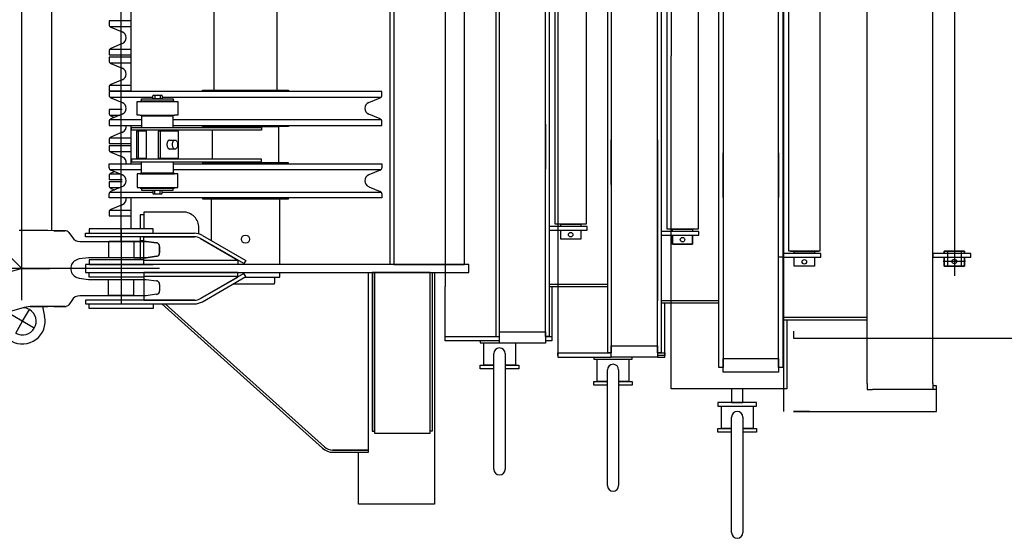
# Model space of a CAD drawing. Extents: x 1112 to 102387, y 13510 to 39910.
# Tile 18 of 38: x 76728 to 78906, y 28244 to 29390. Entities that reach past the tile are written whole.
import ezdxf

# ---------------------------------------------------------------- set-up
doc = ezdxf.new("R2010")
doc.units = 0
doc.header["$LTSCALE"] = 62.5
doc.linetypes.add('CENTER', pattern=[50.5, 30, -9, 2.5, -9])
doc.linetypes.add('HIDDEN', pattern=[12.6, 8.4, -4.2])
for name, color, linetype in [('11', 251, 'CONTINUOUS'), ('13', 216, 'CONTINUOUS'), ('3', 214, 'CONTINUOUS')]:
    doc.layers.add(name, color=color, linetype=linetype)

# ---------------------------------------------------------------- blocks, each defined once
blk = doc.blocks.new('*G106')
at = {"layer": '13', "color": 216, "linetype": 'CONTINUOUS'}
for p, q in [((78417.3, 30336), (78417.3, 28524)), ((77918.7, 30096), (77918.7, 28764)), ((77669.4, 30060), (77669.4, 28800)), ((77547.6, 28849), (77547.6, 30011)), ((77555.6, 30011), (77555.6, 28849)), ((77555.6, 30011), (77555.6, 28849)), ((77711.7, 28849), (77711.7, 30011)), ((76973.7, 29932), (76973.7, 29231.5)), ((78428.6, 29879.1), (78428.6, 28879.1)), ((78498.6, 28879.1), (78498.6, 29879.1)), ((77157.8, 29864), (77157.8, 29234)), ((77297.5, 29234), (77297.5, 29864)), ((77911.9, 29839.6), (77911.9, 28939.1)), ((77981.9, 28939.1), (77981.9, 29839.6)), ((78159.2, 29828.6), (78159.2, 28928.1)), ((78229.2, 28928.1), (78229.2, 29828.6)), ((78169.1, 29550), (78169.1, 29310)), ((77781.4, 29430), (77781.4, 28690)), ((77789.4, 28690), (77789.4, 29430)), ((77891.4, 28690), (77891.4, 29430)), ((77899.4, 29430), (77899.4, 28690)), ((78028.7, 28654), (78028.7, 29430)), ((78036.7, 29430), (78036.7, 28654)), ((78138.7, 28654), (78138.7, 29430)), ((78146.7, 29430), (78146.7, 28654)), ((78274.1, 28621), (78274.1, 29430)), ((78284.1, 29430), (78284.1, 28621)), ((78406.1, 28621), (78406.1, 29430)), ((78416.1, 29430), (78416.1, 28621)), ((78602.6, 28586), (78602.6, 29430)), ((78747.9, 28586), (78747.9, 29430)), ((76973.7, 29387.5), (76926.2, 29387.5)), ((76926.2, 29387.5), (76926.2, 29378.9)), ((76927.7, 29374.9), (76973.7, 29374.9)), ((76929.9, 29373.3), (76955, 29362.9)), ((76955, 29337.1), (76929.9, 29326.6)), ((76926.2, 29321.1), (76926.2, 29312.5)), ((76926.2, 29312.5), (76973.7, 29312.5)), ((76927.7, 29325.1), (76973.7, 29325.1)), ((76973.7, 29307.5), (76926.2, 29307.5)), ((76926.2, 29307.5), (76926.2, 29298.9)), ((76927.7, 29294.9), (76973.7, 29294.9)), ((76929.9, 29293.3), (76955, 29282.9)), ((78169.1, 28574.1), (78169.1, 29310)), ((76927.7, 29245.1), (76973.7, 29245.1)), ((76955, 29257.1), (76929.9, 29246.6)), ((76926.2, 29241.1), (76926.2, 29232.5)), ((76926.2, 29232.5), (76973.7, 29232.5)), ((77529.2, 29231.5), (76926.2, 29231.5)), ((76926.2, 29231.5), (76926.2, 29222.9)), ((77132.7, 29231.5), (77132.7, 29234)), ((77132.7, 29234), (77322.7, 29234)), ((77157.8, 29234), (77297.5, 29234)), ((77322.7, 29234), (77322.7, 29231.5)), ((77529.2, 29222.9), (77529.2, 29231.5)), ((76927.7, 29218.9), (77022.5, 29218.9)), ((76929.9, 29217.4), (76955, 29206.9)), ((76987.9, 29179), (76987.9, 29209)), ((76987.9, 29209), (76994.9, 29209)), ((76994.9, 29209), (76994.9, 29210)), ((76994.9, 29210), (77070.9, 29210)), ((76994.9, 29209), (77070.9, 29209)), ((76997.9, 29210), (76997.9, 29215)), ((76997.9, 29215), (77067.9, 29215)), ((77067.9, 29210), (76997.9, 29210)), ((77022.5, 29215.4), (77022.5, 29221.8)), ((77043.4, 29215.4), (77022.5, 29215.4)), ((77023.4, 29215.4), (77023.4, 29215)), ((77023.4, 29215), (77042.4, 29215)), ((77024.7, 29222.9), (77041.2, 29222.9)), ((77026.9, 29221.8), (77026.9, 29215.4)), ((77038.9, 29221.8), (77038.9, 29215.4)), ((77042.4, 29215), (77042.4, 29215.4)), ((77043.4, 29221.8), (77043.4, 29215.4)), ((77043.4, 29218.9), (77527.6, 29218.9)), ((77067.9, 29215), (77067.9, 29210)), ((77070.9, 29210), (77070.9, 29209)), ((77070.9, 29209), (77077.9, 29209)), ((77077.9, 29209), (77077.9, 29179)), ((77500.4, 29207), (77525.5, 29217.4)), ((76955, 29191.5), (76926.2, 29191.5)), ((76926.2, 29191.5), (76926.2, 29182.9)), ((76955, 29181.1), (76929.9, 29170.6)), ((77525.5, 29170.6), (77500.4, 29181)), ((76926.2, 29165.1), (76926.2, 29156.5)), ((76927.7, 29178.9), (76949.8, 29178.9)), ((76927.7, 29169.1), (76997.9, 29169.1)), ((76929.9, 29177.3), (76938, 29174)), ((76994.9, 29179), (76987.9, 29179)), ((76994.9, 29179), (77070.9, 29179)), ((76994.9, 29178), (76994.9, 29179)), ((77070.9, 29178), (76994.9, 29178)), ((76997.9, 29177), (76997.9, 29152)), ((77067.9, 29177), (76997.9, 29177)), ((77067.9, 29152), (77067.9, 29177)), ((77067.9, 29169.1), (77527.6, 29169.1)), ((77077.9, 29179), (77070.9, 29179)), ((77070.9, 29179), (77070.9, 29178)), ((77529.2, 29156.5), (77529.2, 29165.1)), ((77789.4, 29060), (77789.4, 29159)), ((77891.4, 29159), (77891.4, 29060)), ((76926.2, 29156.5), (76997.9, 29156.5)), ((76955, 29141.1), (76929.9, 29130.6)), ((76973.7, 29156.5), (76973.7, 29071.5)), ((76975.4, 29146), (76975.4, 29152)), ((76975.4, 29152), (77263.1, 29152)), ((77263.1, 29146), (76975.4, 29146)), ((77007.9, 29144), (76986.2, 29144)), ((76986.2, 29144), (76986.2, 29084)), ((76991.2, 29084), (76991.2, 29144)), ((76997.9, 29152), (77067.9, 29152)), ((77007.9, 29146), (77007.9, 29082)), ((77079.6, 29144), (77034.6, 29144)), ((77034.6, 29144), (77034.6, 29084)), ((77039.5, 29084), (77039.5, 29144)), ((77067.9, 29156.5), (77529.2, 29156.5)), ((77079.6, 29084), (77079.6, 29144)), ((77132.7, 29154), (77132.7, 29156.5)), ((77322.7, 29154), (77132.7, 29154)), ((77154.7, 29152), (77154.7, 29154)), ((77154.7, 29154), (77300.7, 29154)), ((77154.7, 29082), (77154.7, 29146)), ((77263.1, 29152), (77263.1, 29146)), ((77300.7, 29154), (77300.7, 29074)), ((77322.7, 29156.5), (77322.7, 29154)), ((77891.4, 28812.5), (77891.4, 29149)), ((76926.2, 29125.1), (76926.2, 29116.5)), ((76926.2, 29116.5), (76973.7, 29116.5)), ((76927.7, 29129.1), (76973.7, 29129.1)), ((77059.6, 29124), (77071.8, 29124)), ((78036.7, 29025.5), (78036.7, 29124.5)), ((78138.7, 29124.5), (78138.7, 29025.5)), ((78138.7, 29114.5), (78138.7, 28769)), ((76973.7, 29111.5), (76926.2, 29111.5)), ((76926.2, 29111.5), (76926.2, 29102.9)), ((76927.7, 29098.9), (76973.7, 29098.9)), ((76929.9, 29097.3), (76955, 29086.9)), ((77071.8, 29104), (77059.6, 29104)), ((78284.1, 28997), (78284.1, 29096)), ((78406.1, 29096), (78406.1, 28997)), ((76926.2, 29062.9), (76926.2, 29071.5)), ((76926.2, 29071.5), (76997.9, 29071.5)), ((77263.1, 29082), (76975.4, 29082)), ((76975.4, 29082), (76975.4, 29076)), ((76975.4, 29076), (77263.1, 29076)), ((76986.2, 29084), (77007.9, 29084)), ((76997.9, 29051), (76997.9, 29076)), ((76997.9, 29076), (77067.9, 29076)), ((77034.6, 29084), (77079.6, 29084)), ((77067.9, 29076), (77067.9, 29051)), ((77067.9, 29071.5), (77529.2, 29071.5)), ((77322.7, 29074), (77132.7, 29074)), ((77132.7, 29074), (77132.7, 29071.5)), ((77154.7, 29074), (77154.7, 29076)), ((77300.7, 29074), (77154.7, 29074)), ((77263.1, 29076), (77263.1, 29082)), ((77322.7, 29071.5), (77322.7, 29074)), ((77529.2, 29071.5), (77529.2, 29062.9)), ((76927.7, 29058.9), (76997.9, 29058.9)), ((76927.7, 29049.1), (76949.8, 29049.1)), ((76955, 29046.9), (76929.9, 29057.4)), ((76938, 29054), (76929.9, 29050.6)), ((76987.9, 29049), (76987.9, 29019)), ((76994.9, 29049), (76987.9, 29049)), ((77070.9, 29050), (76994.9, 29050)), ((76994.9, 29050), (76994.9, 29049)), ((76994.9, 29049), (77070.9, 29049)), ((77067.9, 29051), (76997.9, 29051)), ((77067.9, 29058.9), (77527.6, 29058.9)), ((77070.9, 29049), (77070.9, 29050)), ((77077.9, 29049), (77070.9, 29049)), ((77077.9, 29019), (77077.9, 29049)), ((77525.5, 29057.4), (77500.4, 29047)), ((76926.2, 29045.1), (76926.2, 29036.5)), ((76926.2, 29036.5), (76955, 29036.5)), ((76955, 29031.5), (76926.2, 29031.5)), ((76926.2, 29031.5), (76926.2, 29022.9)), ((76927.7, 29018.9), (76949.8, 29018.9)), ((76927.7, 29009.1), (77022.5, 29009.1)), ((76929.9, 29010.7), (76955, 29021.1)), ((76929.9, 29017.3), (76938, 29014)), ((76987.9, 29019), (76994.9, 29019)), ((76994.9, 29019), (77070.9, 29019)), ((76994.9, 29019), (76994.9, 29018)), ((76994.9, 29018), (77070.9, 29018)), ((77067.9, 29018), (76997.9, 29018)), ((76997.9, 29018), (76997.9, 29013)), ((76997.9, 29013), (77067.9, 29013)), ((77043.4, 29012.6), (77022.5, 29012.6)), ((77022.5, 29012.6), (77022.5, 29006.2)), ((77023.4, 29012.6), (77023.4, 29013)), ((77023.4, 29013), (77042.4, 29013)), ((77026.9, 29006.2), (77026.9, 29012.6)), ((77038.9, 29006.2), (77038.9, 29012.6)), ((77042.4, 29013), (77042.4, 29012.6)), ((77043.4, 29006.2), (77043.4, 29012.6)), ((77043.4, 29009.1), (77527.6, 29009.1)), ((77067.9, 29013), (77067.9, 29018)), ((77070.9, 29018), (77070.9, 29019)), ((77070.9, 29019), (77077.9, 29019)), ((77500.4, 29021), (77525.5, 29010.6)), ((76926.2, 28996.5), (76926.2, 29005.1)), ((77529.2, 28996.5), (76926.2, 28996.5)), ((76973.7, 28996.5), (76973.7, 28928)), ((77024.7, 29005.1), (77041.2, 29005.1)), ((77132.7, 28996.5), (77132.7, 28994)), ((77132.7, 28994), (77322.7, 28994)), ((77303.7, 28994), (77151.7, 28994)), ((77151.7, 28994), (77151.7, 28902.1)), ((77303.7, 28849), (77303.7, 28994)), ((77322.7, 28994), (77322.7, 28996.5)), ((77529.2, 29005.1), (77529.2, 28996.5)), ((76926.2, 28965.1), (76926.2, 28956.5)), ((76927.7, 28969.1), (76973.7, 28969.1)), ((76955, 28981.1), (76929.9, 28970.6)), ((77089.7, 28965), (77002.7, 28965)), ((77002.7, 28965), (77002.7, 28928)), ((76926.2, 28956.5), (76973.7, 28956.5)), ((77002.7, 28959), (76994.7, 28959)), ((76994.7, 28959), (76994.7, 28928)), ((77023.7, 28928), (76881.7, 28928)), ((76881.7, 28928), (76881.7, 28918)), ((77023.7, 28918), (77023.7, 28928)), ((77124.7, 28916.6), (77124.7, 28930)), ((77983.1, 28933), (77899.4, 28933)), ((77899.4, 28933), (77899.4, 28925)), ((77899.4, 28925), (77983.1, 28925)), ((77911.9, 28939.1), (77981.9, 28939.1)), ((77915.9, 28938), (77915.9, 28939.1)), ((77977.9, 28938), (77915.9, 28938)), ((77924.7, 28933), (77924.7, 28938)), ((77924.7, 28938), (77969.2, 28938)), ((77924.7, 28905), (77924.7, 28925)), ((77969.2, 28938), (77969.2, 28933)), ((77969.2, 28925), (77969.2, 28905)), ((77977.9, 28939.1), (77977.9, 28938)), ((77983.1, 28925), (77983.1, 28933)), ((78230.4, 28922), (78146.7, 28922)), ((78146.7, 28922), (78146.7, 28914)), ((78159.2, 28928.1), (78229.2, 28928.1)), ((78163.2, 28927), (78163.2, 28928.1)), ((78225.2, 28927), (78163.2, 28927)), ((78171.9, 28922), (78171.9, 28927)), ((78171.9, 28927), (78216.4, 28927)), ((78216.4, 28927), (78216.4, 28922)), ((78225.2, 28928.1), (78225.2, 28927)), ((78230.4, 28914), (78230.4, 28922)), ((76873.7, 28918), (77114.8, 28918)), ((76873.7, 28910), (76873.7, 28918)), ((77114.8, 28910), (76873.7, 28910)), ((76881.7, 28918), (77023.7, 28918)), ((76994.7, 28910), (76994.7, 28859)), ((76994.7, 28902), (77002.7, 28902)), ((77002.7, 28849), (77002.7, 28910)), ((77002.7, 28910), (77114.8, 28910)), ((77224.2, 28851), (77128.3, 28906.4)), ((77128.3, 28906.4), (77210.7, 28858.8)), ((77132.3, 28913.3), (77228.2, 28857.9)), ((77969.2, 28905), (77924.7, 28905)), ((78146.7, 28914), (78230.4, 28914)), ((78171.9, 28894), (78171.9, 28914)), ((78171.9, 28914), (78171.9, 28894)), ((78216.4, 28914), (78216.4, 28894)), ((78216.4, 28894), (78216.4, 28914)), ((78216.4, 28894), (78171.9, 28894)), ((78171.9, 28894), (78216.4, 28894)), ((78428.6, 28879.1), (78498.6, 28879.1)), ((78432.6, 28878), (78432.6, 28879.1)), ((78494.6, 28878), (78432.6, 28878)), ((78441.4, 28873), (78441.4, 28878)), ((78441.4, 28878), (78485.9, 28878)), ((78485.9, 28878), (78485.9, 28873)), ((78494.6, 28879.1), (78494.6, 28878)), ((78817.6, 28878.5), (78773.1, 28878.5)), ((78773.1, 28878.5), (78773.1, 28873.5)), ((78773.1, 28873.5), (78773.1, 28878.5)), ((78773.1, 28878.5), (78817.6, 28878.5)), ((78817.6, 28873.5), (78817.6, 28878.5)), ((78817.6, 28878.5), (78817.6, 28873.5)), ((77002.7, 28859), (76881.7, 28859)), ((76881.7, 28859), (76881.7, 28849)), ((77210.7, 28857.7), (77002.7, 28857.7)), ((77210.7, 28858.8), (77210.7, 28849)), ((77228.2, 28857.9), (77224.2, 28851)), ((78416.1, 28865), (78406.1, 28865)), ((78499.9, 28873), (78416.1, 28873)), ((78416.1, 28873), (78416.1, 28865)), ((78416.1, 28865), (78499.9, 28865)), ((78441.4, 28845), (78441.4, 28865)), ((78485.9, 28865), (78485.9, 28845)), ((78499.9, 28865), (78499.9, 28873)), ((78831.6, 28873.5), (78747.9, 28873.5)), ((78747.9, 28873.5), (78747.9, 28865.5)), ((78747.9, 28865.5), (78831.6, 28865.5)), ((78773.1, 28845.5), (78773.1, 28865.5)), ((78773.1, 28845.5), (78773.1, 28865.5)), ((78817.6, 28865.5), (78817.6, 28845.5)), ((78817.6, 28865.5), (78817.6, 28845.5)), ((78831.6, 28865.5), (78831.6, 28873.5)), ((76873.7, 28849), (76873.7, 28831)), ((77721.7, 28849), (76873.7, 28849)), ((76881.7, 28849), (77023.7, 28849)), ((77210.7, 28849), (77002.7, 28849)), ((77555.6, 28849), (77547.6, 28849)), ((77555.6, 28849), (77657.6, 28849)), ((77555.6, 28849), (77711.7, 28849)), ((77721.7, 28831), (77721.7, 28849)), ((78485.9, 28845), (78441.4, 28845)), ((78817.6, 28845.5), (78773.1, 28845.5)), ((78817.6, 28845.5), (78773.1, 28845.5)), ((76873.7, 28831), (77721.7, 28831)), ((76881.7, 28821), (76881.7, 28831)), ((76881.7, 28831), (77023.7, 28831)), ((77002.7, 28821), (76881.7, 28821)), ((77210.7, 28831), (77002.7, 28831)), ((77002.7, 28831), (77002.7, 28770)), ((77210.7, 28822.3), (77002.7, 28822.3)), ((77224.2, 28829), (77128.3, 28773.6)), ((77128.3, 28773.6), (77210.7, 28821.2)), ((77132.3, 28766.7), (77228.2, 28822.1)), ((77210.7, 28821.2), (77210.7, 28831)), ((77228.2, 28822.1), (77224.2, 28829)), ((77226.4, 28821), (77303.7, 28821)), ((77291.6, 28806), (77292.7, 28810)), ((77292.7, 28810), (77292.7, 28821)), ((77303.7, 28821), (77303.7, 28831)), ((77500, 28439), (77500, 28831)), ((77512.7, 28831), (77507.7, 28831)), ((77507.7, 28831), (77507.7, 28481)), ((77635.7, 28831), (77512.7, 28831)), ((77512.7, 28831), (77512.7, 28476)), ((77512.7, 28481), (77512.7, 28831)), ((77635.7, 28476), (77635.7, 28831)), ((77635.7, 28481), (77635.7, 28831)), ((77635.7, 28831), (77640.7, 28831)), ((77640.7, 28831), (77640.7, 28481)), ((77645.8, 28831), (77645.8, 28319)), ((77200.4, 28806), (77291.6, 28806)), ((77669.4, 28680), (77669.4, 28800)), ((78028.7, 28804.5), (77899.4, 28804.5)), ((77899.4, 28800), (78028.7, 28800)), ((77905.4, 28800), (77905.4, 28680)), ((77114.8, 28770), (76873.7, 28770)), ((76873.7, 28770), (76873.7, 28762)), ((77002.7, 28770), (77114.8, 28770)), ((78274.1, 28769), (78146.7, 28769)), ((76873.7, 28762), (77114.8, 28762)), ((76881.7, 28752), (76881.7, 28762)), ((76881.7, 28762), (77023.7, 28762)), ((77023.7, 28752), (76881.7, 28752)), ((77023.7, 28762), (77023.7, 28752)), ((77042.3, 28762), (77398, 28442.9)), ((77402.2, 28445.9), (77049.8, 28762)), ((77049.8, 28762), (77402.2, 28445.9)), ((77918.7, 28764), (77918.7, 28644.1)), ((78146.4, 28764), (78274.1, 28764)), ((78154.7, 28644.1), (78154.7, 28764)), ((78602.6, 28732), (78416.1, 28732)), ((78602.6, 28726), (78416.1, 28726)), ((78425.1, 28726), (78425.1, 28574.1)), ((78439.6, 28702), (78439.6, 28686)), ((77669.4, 28684), (77669.4, 28690)), ((77669.4, 28690), (77789.4, 28690)), ((77789.4, 28680), (77669.4, 28680)), ((77746.9, 28680.1), (77746.9, 28676)), ((77781.4, 28690), (77789.4, 28690)), ((77789.4, 28700), (77891.4, 28700)), ((77789.4, 28675), (77789.4, 28700)), ((77891.4, 28700), (77891.4, 28675)), ((77891.4, 28690), (77905.4, 28690)), ((77899.4, 28690), (77891.4, 28690)), ((77905.4, 28680), (77891.4, 28680)), ((77905.4, 28690), (77905.4, 28684)), ((78439.6, 28686), (78507.1, 28686)), ((78443.6, 28686), (78506.6, 28686)), ((78507.1, 28686), (78977.6, 28686)), ((77746.9, 28676), (77789.4, 28676)), ((77754.4, 28626.3), (77754.4, 28676)), ((77754.4, 28676), (77824.4, 28676)), ((77891.4, 28675), (77789.4, 28675)), ((77824.4, 28676), (77824.4, 28626.3)), ((78036.7, 28669), (78138.7, 28669)), ((78036.7, 28644), (78036.7, 28669)), ((78138.7, 28669), (78138.7, 28644)), ((77776.9, 28396.5), (77776.9, 28652)), ((77801.9, 28652), (77801.9, 28396.5)), ((77918.7, 28648), (77918.7, 28654)), ((77918.7, 28654), (78036.7, 28654)), ((77918.7, 28644.1), (78036.7, 28644.1)), ((77997.9, 28644.1), (77997.9, 28640)), ((77997.9, 28640), (78082.9, 28640)), ((78005.4, 28590.3), (78005.4, 28640)), ((78005.4, 28640), (78075.4, 28640)), ((78036.7, 28654), (78028.7, 28654)), ((78138.7, 28644), (78036.7, 28644)), ((78075.4, 28640), (78075.4, 28590.3)), ((78082.9, 28640), (78082.9, 28644)), ((78146.7, 28654), (78138.7, 28654)), ((78138.7, 28654), (78154.7, 28654)), ((78154.7, 28648), (78138.7, 28648)), ((78138.7, 28644.1), (78154.7, 28644.1)), ((78154.7, 28654), (78154.7, 28648)), ((78284.1, 28641), (78406.1, 28641)), ((78284.1, 28611), (78284.1, 28641)), ((78406.1, 28641), (78406.1, 28611)), ((77746.9, 28618.3), (77746.9, 28626.3)), ((77746.9, 28626.3), (77776.9, 28626.3)), ((77776.9, 28618.3), (77746.9, 28618.3)), ((77776.9, 28626.3), (77754.4, 28626.3)), ((77824.4, 28626.3), (77801.9, 28626.3)), ((77801.9, 28626.3), (77831.9, 28626.3)), ((77831.9, 28618.3), (77801.9, 28618.3)), ((77831.9, 28626.3), (77831.9, 28618.3)), ((78027.9, 28360.5), (78027.9, 28616)), ((78052.9, 28616), (78052.9, 28360.5)), ((78284.1, 28621), (78274.1, 28621)), ((78416.1, 28621), (78406.1, 28621)), ((78406.1, 28611), (78284.1, 28611)), ((77997.9, 28582.3), (77997.9, 28590.3)), ((77997.9, 28590.3), (78027.9, 28590.3)), ((78027.9, 28582.3), (77997.9, 28582.3)), ((78027.9, 28590.3), (78005.4, 28590.3)), ((78075.4, 28590.3), (78052.9, 28590.3)), ((78052.9, 28590.3), (78082.9, 28590.3)), ((78082.9, 28582.3), (78052.9, 28582.3)), ((78082.9, 28590.3), (78082.9, 28582.3)), ((78425.1, 28574.1), (78169.1, 28574.1)), ((78302.6, 28574.1), (78302.6, 28543.9)), ((78327.6, 28543.9), (78327.6, 28574.1)), ((78602.6, 28586), (78602.6, 28573)), ((78602.6, 28573), (78614.6, 28573)), ((78755.6, 28573), (78614.6, 28573)), ((78736.6, 28573), (78614.6, 28573)), ((78747.9, 28573), (78736.6, 28573)), ((78747.9, 28586), (78747.9, 28573)), ((78755.6, 28581), (78747.9, 28581)), ((78755.6, 28573), (78755.6, 28581)), ((78755.6, 28524), (78755.6, 28573)), ((78357.6, 28543.9), (78272.6, 28543.9)), ((78272.6, 28543.9), (78272.6, 28535.9)), ((78272.6, 28535.9), (78357.6, 28535.9)), ((78280.1, 28486.2), (78280.1, 28535.9)), ((78280.1, 28535.9), (78350.1, 28535.9)), ((78302.6, 28543.9), (78327.6, 28543.9)), ((78350.1, 28535.9), (78350.1, 28486.2)), ((78357.6, 28535.9), (78357.6, 28543.9)), ((78302.6, 28256.4), (78302.6, 28511.9)), ((78327.6, 28511.9), (78327.6, 28256.4)), ((78439.6, 28524), (78755.6, 28524)), ((78474.6, 28524), (78439.6, 28524)), ((78272.6, 28478.2), (78272.6, 28486.2)), ((78272.6, 28486.2), (78302.6, 28486.2)), ((78302.6, 28486.2), (78280.1, 28486.2)), ((78350.1, 28486.2), (78327.6, 28486.2)), ((78327.6, 28486.2), (78357.6, 28486.2)), ((78357.6, 28486.2), (78357.6, 28478.2)), ((77507.7, 28481), (77512.7, 28481)), ((77512.7, 28476), (77635.7, 28476)), ((77640.7, 28481), (77635.7, 28481)), ((78302.6, 28478.2), (78272.6, 28478.2)), ((78357.6, 28478.2), (78327.6, 28478.2)), ((77500, 28439), (77420.2, 28439)), ((77420.2, 28439), (77500, 28439)), ((77421.4, 28434), (77500, 28434)), ((77477.5, 28319), (77477.5, 28434)), ((77500, 28434), (77500, 28439)), ((77645.8, 28319), (77477.5, 28319))]:
    blk.add_line(p, q, dxfattribs=at)
at = {"layer": '13', "color": 216, "linetype": 'CENTER'}
for p, q in [((78795.4, 30090.3), (78795.4, 28841.4)), ((78795.4, 28882.7), (78795.4, 28843.5)), ((78820.1, 28855.5), (78770.9, 28855.5)), ((78803.4, 28855.5), (78787.7, 28855.5)), ((78795.4, 28843), (78795.4, 28823.9))]:
    blk.add_line(p, q, dxfattribs=at)
at = {"layer": '13', "color": 216, "linetype": 'HIDDEN'}
for p, q in [((78817.6, 28878.5), (78773.1, 28878.5)), ((78773.1, 28878.5), (78773.1, 28873.5)), ((78780.4, 28878.5), (78780.4, 28845.5)), ((78810.4, 28878.5), (78810.4, 28845.5)), ((78817.6, 28873.5), (78817.6, 28878.5)), ((78773.1, 28865.5), (78773.1, 28845.5)), ((78817.6, 28845.5), (78817.6, 28865.5)), ((78773.1, 28845.5), (78817.6, 28845.5))]:
    blk.add_line(p, q, dxfattribs=at)
at = {"layer": '13', "color": 216, "linetype": 'CONTINUOUS'}
for points in [[(77059.6, 29124), (77058.7, 29123.9), (77057.9, 29123.6), (77057, 29123), (77056.2, 29122.1), (77055.5, 29121.1), (77054.9, 29119.8), (77054.4, 29118.4), (77054.1, 29116.9), (77053.9, 29115.4), (77053.8, 29114)], [(77066.1, 29114), (77066.2, 29115.4), (77066.4, 29116.9), (77066.7, 29118.4), (77067.2, 29119.8), (77067.8, 29121.1), (77068.5, 29122.1), (77069.3, 29123), (77070.2, 29123.6), (77071, 29123.9), (77071.8, 29124)], [(77071.8, 29124), (77072.7, 29123.9), (77073.5, 29123.6), (77074.4, 29123), (77075.2, 29122.1), (77075.9, 29121.1), (77076.5, 29119.8), (77077, 29118.4), (77077.3, 29116.9), (77077.5, 29115.4), (77077.6, 29114)], [(77053.8, 29114), (77053.9, 29112.6), (77054.1, 29111.1), (77054.4, 29109.6), (77054.9, 29108.2), (77055.5, 29106.9), (77056.2, 29105.9), (77057, 29105), (77057.9, 29104.4), (77058.7, 29104.1), (77059.6, 29104)], [(77071.8, 29104), (77071, 29104.1), (77070.2, 29104.4), (77069.3, 29105), (77068.5, 29105.9), (77067.8, 29106.9), (77067.2, 29108.2), (77066.7, 29109.6), (77066.4, 29111.1), (77066.2, 29112.6), (77066.1, 29114)], [(77077.6, 29114), (77077.5, 29112.6), (77077.3, 29111.1), (77077, 29109.6), (77076.5, 29108.2), (77075.9, 29106.9), (77075.2, 29105.9), (77074.4, 29105), (77073.5, 29104.4), (77072.7, 29104.1), (77071.8, 29104)]]:
    blk.add_lwpolyline(points, dxfattribs=at)
for centre, radius in [((77946.9, 28915), 5), ((77227.7, 28905), 9), ((78194.2, 28904), 5), ((78463.6, 28855), 5), ((78795.4, 28855.5), 5)]:
    blk.add_circle(centre, radius, dxfattribs=at)
for centre, radius, start, end in [((76932.2, 29378.9), 6, 180, -112.4899), ((76949.7, 29350), 14, -67.4985, 67.4904), ((76932.2, 29321.1), 6, 112.4993, 179.9983), ((76932.2, 29298.9), 6, 180, -112.5), ((76949.7, 29270), 14, -67.513, 67.5048), ((76932.2, 29241.1), 6, 112.5151, 179.9983), ((76932.2, 29222.9), 5.99, 180, -112.4258), ((76949.7, 29194), 14, -67.5116, 67.5033), ((77024.7, 29220.2), 2.74, 35.8924, 144.1001), ((77032.9, 29206.4), 16.5, 68.5975, 111.406), ((77041.2, 29220.2), 2.74, 35.8924, 144.1001), ((77505.7, 29194), 14, 112.1215, -112.1249), ((77523.2, 29222.9), 6, -67.5209, -0.0017), ((76932.2, 29182.9), 6, 180, -112.4932), ((76932.2, 29165.1), 6, 112.4724, 179.9983), ((77523.2, 29165.1), 6, 0, 67.4889), ((76949.7, 29154), 14, -67.5352, 10.3129), ((76932.2, 29125.1), 6, 112.4892, 179.9983), ((76932.2, 29102.9), 6, 180, -112.5348), ((76949.7, 29074), 14, -10.2889, 67.5308), ((76932.2, 29062.9), 6.01, 180, -112.5403), ((76932.2, 29045.1), 6, 112.5319, 179.9983), ((77523.2, 29062.9), 6, -67.4996, 0.0566), ((76949.7, 29034), 14, -67.4952, 67.5013), ((77505.7, 29034), 14, 112.1244, -112.1278), ((76932.2, 29022.9), 6, 180, -112.5), ((76932.2, 29005.1), 6, 112.4825, -179.9726), ((77024.7, 29007.8), 2.74, -144.0983, -35.8906), ((77032.9, 29021.6), 16.5, -111.4025, -68.594), ((77041.2, 29007.8), 2.74, -144.0983, -35.8906), ((77523.2, 29005.1), 6, 0, 67.5158), ((76949.7, 28994), 14, -67.527, 10.2981), ((76932.2, 28965.1), 6, 112.4825, 179.9983), ((77089.7, 28930), 35, 0, 90.0006), ((77114.8, 28883), 35, 60.0129, 90.0015), ((77114.8, 28883), 27, 59.9862, 90.0015), ((77114.8, 28883), 27, 59.9868, 90.021), ((77114.8, 28797), 27, -90, -59.9814), ((77114.8, 28797), 27, -90, -59.9954), ((77114.8, 28797), 35, -90, -59.9995), ((77789.4, 28652), 12.5, 0, 180), ((78040.4, 28616), 12.5, 0, 180), ((78315.1, 28511.9), 12.5, 0, 180), ((77421.4, 28469), 35, -131.8863, -90), ((77420.2, 28466), 27, -131.8883, -90.0004), ((77420.2, 28466), 27, -131.9026, -89.9963), ((77789.4, 28396.5), 12.5, 180, 0), ((78040.4, 28360.5), 12.5, 180, 0), ((78315.1, 28256.4), 12.5, 180, 0)]:
    blk.add_arc(centre, radius, start, end, dxfattribs=at)
at = {"layer": '3', "color": 214, "linetype": 'CENTER'}
blk.add_line((76952.7, 28928), (76952.7, 28762), dxfattribs=at)
blk = doc.blocks.new('*G112')
at = {"layer": '11', "color": 251, "linetype": 'CENTER'}
for p, q in [((76732.7, 28840), (76732.7, 30020)), ((76952.7, 28900), (76952.7, 29960)), ((76182.9, 29383.3), (76732.7, 28840)), ((76732.7, 28770), (76732.7, 28910)), ((76952.7, 28900), (76952.7, 28780)), ((76732.7, 28840), (75047.7, 28355)), ((76732.7, 28840), (76662.7, 28840)), ((76732.7, 28840), (76728.7, 28839.4)), ((76732.7, 28840.4), (76729.7, 28839.6)), ((76736.6, 28840.6), (76732.7, 28840)), ((76735.6, 28840.4), (76732.7, 28840.4)), ((76802.7, 28840), (76732.7, 28840)), ((76732.7, 28840), (76794.7, 28840)), ((76952.7, 28840), (76790.7, 28840)), ((77037.7, 28840), (76952.7, 28840)), ((76734.6, 28723.4), (76749.6, 28749.4)), ((76803.5, 28756.5), (76784.7, 28756.5)), ((76760.6, 28708.4), (76708.7, 28738.4)), ((76719.6, 28697.4), (76734.6, 28723.4))]:
    blk.add_line(p, q, dxfattribs=at)
at = {"layer": '11', "color": 251, "linetype": 'CONTINUOUS'}
for p, q in [((76799.2, 28932.5), (76799.2, 29927.5)), ((76790.1, 28924.1), (76727.4, 28924.1)), ((76803.5, 28923.5), (76790.1, 28924.1)), ((76803.5, 28923.5), (76790.1, 28924.1)), ((76790.2, 28924.1), (76790.2, 28924)), ((76799.2, 28923.7), (76799.2, 28932.5)), ((76803.5, 28923.5), (76828.2, 28923.5)), ((76837.1, 28920), (76844.7, 28908.6)), ((76861.2, 28900), (77007.7, 28900)), ((77007.7, 28900), (77030.7, 28896.9)), ((77037.7, 28889), (77037.7, 28875)), ((76880.2, 28864), (76860.1, 28861.2)), ((77007.7, 28864), (76880.2, 28864)), ((77030.7, 28867.1), (77007.7, 28864)), ((76860.1, 28818.8), (76880.2, 28816)), ((76880.2, 28816), (77007.7, 28816)), ((77007.7, 28816), (77030.7, 28812.9)), ((77037.7, 28805), (77037.7, 28791)), ((76843.6, 28769.5), (76837.1, 28760)), ((77007.7, 28780), (76861.2, 28780)), ((77030.7, 28783.1), (77007.7, 28780)), ((76737.9, 28753.9), (75850.1, 28498.4)), ((76751.4, 28755.8), (76737.9, 28753.9)), ((76751.2, 28755.8), (76751.2, 28756.4)), ((76751.4, 28755.8), (76790.1, 28755.8)), ((76778.6, 28755.8), (76783.4, 28734.4)), ((76803.5, 28756.5), (76790.1, 28755.8)), ((76790.2, 28756), (76790.2, 28755.9)), ((76828.2, 28756.5), (76803.5, 28756.5))]:
    blk.add_line(p, q, dxfattribs=at)
at = {"layer": '11', "color": 251, "linetype": 'HIDDEN'}
for p, q in [((76799.2, 28932.5), (76799.2, 29927.5)), ((76790.1, 28924.1), (76727.4, 28924.1)), ((76830.7, 28923.5), (76803.5, 28923.5)), ((76924.7, 28900), (76924.7, 28899.5)), ((76924.7, 28899.5), (76924.7, 28864.5)), ((76980.2, 28899.5), (76925.2, 28899.5)), ((77007.7, 28900), (76980.7, 28900)), ((76980.7, 28900), (76980.7, 28899.5)), ((76980.7, 28899.5), (76980.7, 28864.5)), ((77030.7, 28896.9), (77007.7, 28900)), ((77037.7, 28875), (77037.7, 28889)), ((76924.7, 28864.5), (76924.7, 28864)), ((76925.2, 28864.5), (76980.2, 28864.5)), ((76980.7, 28864.5), (76980.7, 28864)), ((76980.7, 28864), (77007.7, 28864)), ((77007.7, 28864), (77030.7, 28867.1)), ((76924.7, 28815.5), (76924.7, 28816)), ((76924.7, 28780.5), (76924.7, 28815.5)), ((76925.2, 28815.5), (76980.2, 28815.5)), ((76980.7, 28815.5), (76980.7, 28816)), ((76980.7, 28816), (77007.7, 28816)), ((76980.7, 28780.5), (76980.7, 28815.5)), ((77007.7, 28816), (77030.7, 28812.9)), ((77037.7, 28805), (77037.7, 28791)), ((76924.7, 28780), (76924.7, 28780.5)), ((76980.2, 28780.5), (76925.2, 28780.5)), ((76980.7, 28780), (76980.7, 28780.5)), ((77007.7, 28780), (76980.7, 28780)), ((77030.7, 28783.1), (77007.7, 28780)), ((76790.1, 28755.8), (76751.4, 28755.8)), ((76803.5, 28756.5), (76830.7, 28756.5))]:
    blk.add_line(p, q, dxfattribs=at)
at = {"layer": '11', "color": 251, "linetype": 'CONTINUOUS'}
for points in [[(76860.1, 28861.2), (76857.2, 28860.6), (76854.3, 28859.5), (76851.5, 28858.1), (76848.9, 28856.2), (76846.6, 28854), (76844.6, 28851.4), (76843.1, 28848.7), (76842, 28845.8), (76841.4, 28842.9), (76841.2, 28840)], [(76841.2, 28840), (76841.4, 28837.1), (76842, 28834.2), (76843.1, 28831.3), (76844.6, 28828.6), (76846.6, 28826), (76848.9, 28823.8), (76851.5, 28821.9), (76854.3, 28820.4), (76857.2, 28819.4), (76860.1, 28818.8)]]:
    blk.add_lwpolyline(points, dxfattribs=at)
for centre, radius, start, end in [((76828.2, 28910.5), 13, 46.9978, 90.0415), ((76861.2, 28920), 20, -145.2057, -89.9991), ((77029.7, 28889), 8, 0, 82.4379), ((77029.7, 28875), 7.99, -82.4335, 0.0471), ((77029.7, 28805), 7.99, 0, 82.5007), ((77029.7, 28791), 8.02, -82.3902, -0.1167), ((76861.2, 28760), 20, 90, 151.6349), ((76734.6, 28723.4), 30, 59.9833, 87.5346), ((76734.6, 28723.4), 30, -29.9929, 60.0071), ((76828.2, 28769.5), 13, -90, -46.8706), ((76734.6, 28723.4), 50, -119.9997, 12.6968), ((76734.6, 28723.4), 30, -120.0079, -29.9944)]:
    blk.add_arc(centre, radius, start, end, dxfattribs=at)
at = {"layer": '11', "color": 251, "linetype": 'HIDDEN'}
for centre, radius, start, end in [((77029.7, 28889), 8, 0, 82.4236), ((77029.7, 28875), 8, -82.375, -0.0021), ((77029.7, 28805), 7.99, 0, 82.5007), ((77029.7, 28791), 8.02, -82.3902, -0.1167)]:
    blk.add_arc(centre, radius, start, end, dxfattribs=at)

msp = doc.modelspace()

# ---------------------------------------------------------------- block references
at = {"layer": '11', "color": 251, "linetype": 'CONTINUOUS'}
msp.add_blockref('*G112', (0, 0), dxfattribs=at)
at = {"layer": '3', "color": 214, "linetype": 'CONTINUOUS'}
msp.add_blockref('*G106', (0, 0), dxfattribs=at)

doc.saveas('drawing.dxf')
